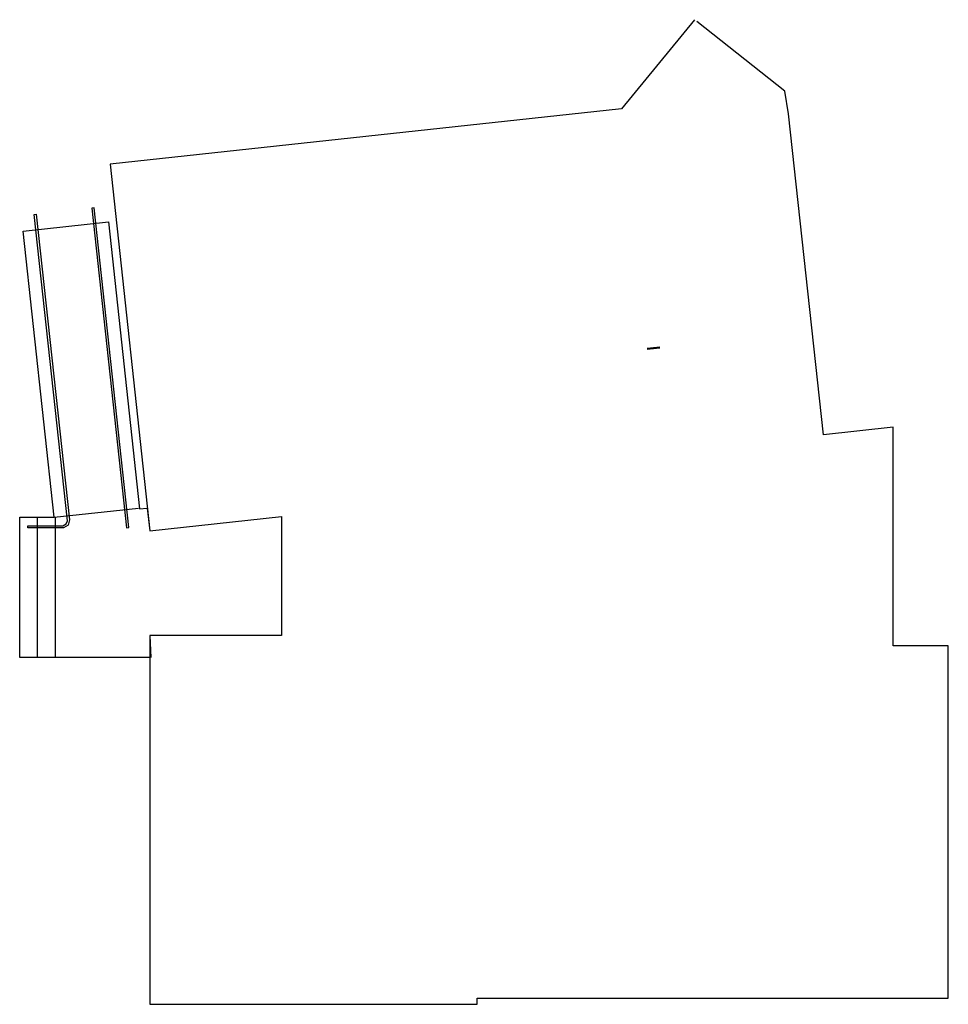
# Model space of a CAD drawing. Header units: millimetres. Extents: x 72202 to 304796, y 21658 to 519946.
# Tile 4 of 139: x 175497 to 177318, y 221106 to 223036. Entities that reach past the tile are written whole.
import ezdxf

# ---------------------------------------------------------------- set-up
doc = ezdxf.new("R2010")
doc.units = ezdxf.units.MM
doc.layers.add('linia - gruba - projektowana', color=253, linetype='Continuous', lineweight=50)
doc.layers.add('LINIA WYMIAROWANIE', color=253, linetype='Continuous', lineweight=9)

msp = doc.modelspace()

# ---------------------------------------------------------------- linework, layer by layer
at = {"layer": 'linia - gruba - projektowana'}
msp.add_line((176727.761, 222390.992), (176752.616, 222393.684), dxfattribs=at)
at = {"layer": 'LINIA WYMIAROWANIE', "lineweight": -3, "ltscale": 4}
for p, q in [((176820.284, 223036.015), (176676.82, 222860.976)), ((176997.635, 222895.991), (176824.908, 223032.225)), ((177004.781, 222851.502), (176997.635, 222895.991)), ((176676.82, 222860.976), (175674.176, 222752.768)), ((177072.947, 222222.183), (177004.781, 222851.502)), ((175674.176, 222752.768), (175752.048, 222033.843)), ((177209.64, 222236.989), (177072.947, 222222.183)), ((177209.559, 221808.846), (177209.64, 222236.989)), ((175564.637, 222060.581), (175729.848, 222078.476)), ((175532.068, 221785.581), (175532.068, 222060.581)), ((175567.068, 221785.581), (175567.068, 222060.581)), ((175752.068, 221828.846), (175752.068, 221105.846)), ((177317.976, 221808.846), (177209.559, 221808.846)), ((177317.976, 221117.881), (177317.976, 221808.846)), ((175752.068, 221105.846), (176394.068, 221105.846)), ((176394.068, 221117.846), (177317.976, 221117.881)), ((176394.068, 221105.846), (176394.068, 221117.846))]:
    msp.add_line(p, q, dxfattribs=at)
for points in [[(175642.991, 222666.981), (175638.816, 222666.529), (175706.659, 222040.192), (175710.834, 222040.645), (175642.991, 222666.981)], [(175525.28, 222654.231), (175529.473, 222654.685), (175594.803, 222055.306), (175591.999, 222045.246), (175582.968, 222039.882), (175512.842, 222039.895), (175512.842, 222043.895), (175581.876, 222043.895), (175588.48, 222047.565), (175590.68, 222053.823), (175525.659, 222654.272)], [(175752.068, 221785.581), (175497.068, 221785.581), (175497.068, 222060.581), (175564.637, 222060.581), (175503.854, 222621.735), (175671.317, 222639.874), (175732.279, 222077.06), (175747.172, 222078.673), (175752.038, 222033.937), (176010.568, 222061.846), (176010.568, 221828.846), (175752.068, 221828.846), (175753.986, 221785.581)]]:
    msp.add_lwpolyline(points, dxfattribs=at)

doc.saveas('drawing.dxf')
